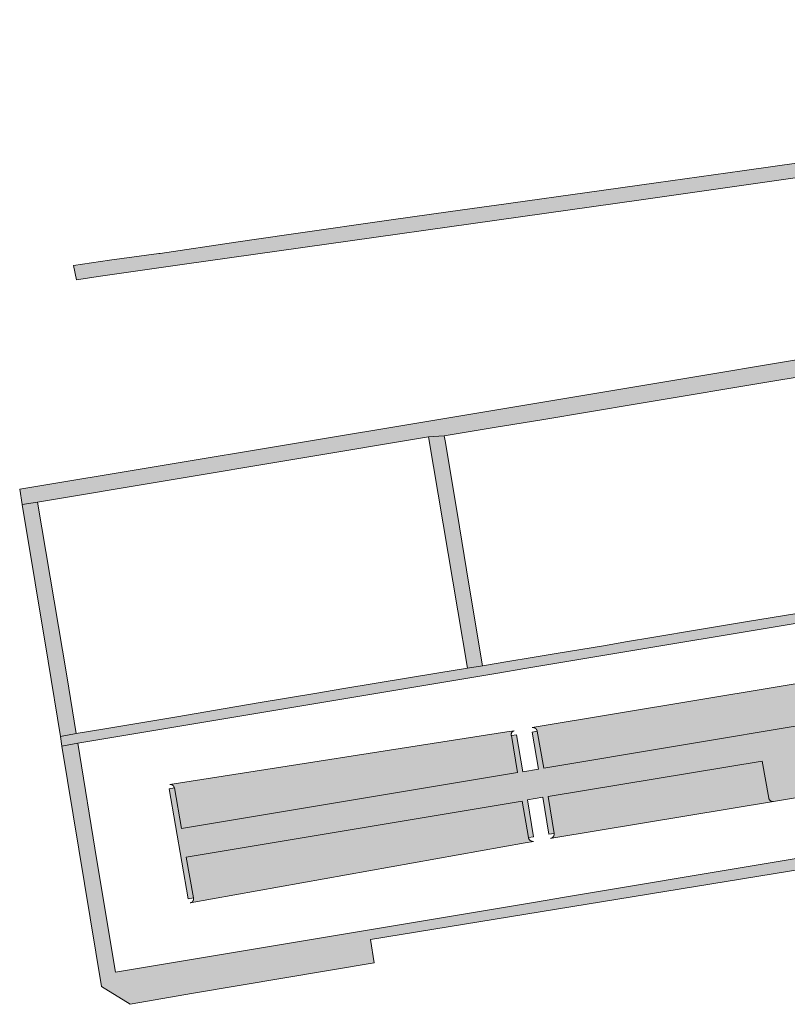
# Model space of a CAD drawing. Extents: x 97094 to 109644, y 463509 to 471969.
# Tile 83 of 256: x 102825 to 102904, y 467657 to 467758. Entities that reach past the tile are written whole.
import ezdxf

# ---------------------------------------------------------------- set-up
doc = ezdxf.new("R2010")
doc.units = 0
doc.layers.add('109 Onkruidbestrijding elementen', color=6, linetype='Continuous', lineweight=20, true_color=0xff00ff)

msp = doc.modelspace()

# ---------------------------------------------------------------- hatches: boundary and pattern name
at = {"layer": '109 Onkruidbestrijding elementen', "true_color": 0xff00ff}
for points in [[(103002.04, 467757.36), (102996.75, 467756.82), (102973.04, 467753.23), (102957.55, 467750.91), (102948.18, 467749.51), (102942.06, 467748.59), (102939.55, 467748.24), (102931.24, 467747.1), (102921.7, 467745.78), (102914.29, 467744.76), (102913.39, 467744.64), (102905.19, 467743.49), (102899.09, 467742.63), (102890.21, 467741.39), (102883.1, 467740.39), (102875.21, 467739.29), (102874.75, 467739.22), (102871.24, 467738.73), (102868.76, 467738.38), (102863.12, 467737.58), (102852.56, 467736.09), (102852.3, 467736.05), (102846.83, 467735.24), (102839.02, 467734.09), (102838.87, 467734.07), (102833.81, 467733.41), (102830.07, 467732.86), (102830.39, 467731.38), (102832.88, 467731.73), (102841.29, 467732.94), (102888.66, 467739.61), (102935.42, 467746.3), (102938.88, 467746.8), (102944.14, 467747.55), (102950.5, 467748.46), (102963.38, 467750.31), (103000.96, 467755.7), (103003.71, 467756.02), (103005.9, 467756.19), (103008.09, 467756.3), (103010.29, 467756.36), (103012.49, 467756.37), (103014.92, 467756.26), (103016.41, 467756.16), (103017.89, 467756.02), (103019.37, 467755.86), (103020.85, 467755.67), (103022.32, 467755.45), (103023.79, 467755.21), (103025.25, 467754.93), (103026.71, 467754.63), (103030.2, 467753.79), (103041.65, 467750.71), (103058.44, 467746.19), (103058.5, 467746.19), (103058.56, 467746.19), (103058.61, 467746.19), (103058.67, 467746.19), (103058.73, 467746.19), (103058.79, 467746.2), (103058.84, 467746.2), (103058.9, 467746.21), (103058.96, 467746.21), (103059.01, 467746.22), (103059.07, 467746.23), (103059.12, 467746.24), (103059.18, 467746.25), (103059.24, 467746.26), (103059.29, 467746.27), (103059.35, 467746.28), (103059.4, 467746.29), (103059.46, 467746.31), (103059.51, 467746.32), (103059.57, 467746.34), (103059.62, 467746.36), (103059.68, 467746.38), (103059.73, 467746.39), (103059.78, 467746.41), (103059.84, 467746.44), (103059.89, 467746.46), (103059.94, 467746.48), (103059.99, 467746.5), (103060.05, 467746.53), (103060.1, 467746.55), (103060.15, 467746.58), (103060.2, 467746.61), (103060.25, 467746.63), (103060.3, 467746.66), (103060.35, 467746.69), (103060.4, 467746.72), (103060.44, 467746.75), (103060.49, 467746.78), (103060.54, 467746.82), (103060.58, 467746.85), (103060.63, 467746.88), (103060.67, 467746.92), (103060.72, 467746.95), (103060.76, 467746.99), (103060.81, 467747.03), (103060.85, 467747.06), (103060.89, 467747.1), (103060.93, 467747.14), (103060.97, 467747.18), (103061.01, 467747.22), (103061.05, 467747.26), (103061.09, 467747.31), (103061.13, 467747.35), (103061.17, 467747.39), (103061.2, 467747.44), (103061.24, 467747.48), (103061.28, 467747.52), (103061.31, 467747.57), (103061.34, 467747.62), (103061.38, 467747.66), (103061.41, 467747.71), (103061.44, 467747.76), (103061.47, 467747.81), (103061.5, 467747.85), (103061.53, 467747.9), (103061.56, 467747.95), (103061.58, 467748), (103061.61, 467748.05), (103061.64, 467748.1), (103061.66, 467748.16), (103061.68, 467748.21), (103061.71, 467748.26), (103061.73, 467748.31), (103061.75, 467748.37), (103061.77, 467748.42), (103061.79, 467748.47), (103061.81, 467748.53), (103061.83, 467748.58), (103061.84, 467748.64), (103061.86, 467748.69), (103061.87, 467748.75), (103061.89, 467748.8), (103061.9, 467748.86), (103061.91, 467748.91), (103061.92, 467748.97), (103061.93, 467749.02), (103061.94, 467749.08), (103061.95, 467749.14), (103061.96, 467749.19), (103061.96, 467749.25), (103060.05, 467749.64), (103060.04, 467749.61), (103059.6, 467748.83), (103059.27, 467748.62), (103058.96, 467748.42), (103058.21, 467748.27), (103056.86, 467748.49), (103032.94, 467754.86), (103022.59, 467757.21), (103018.95, 467757.92), (103014.64, 467758.22), (103011.32, 467758.08), (103007.33, 467757.9), (103002.04, 467757.36)], [(102824.79, 467708.17), (102826.36, 467708.43), (102866.73, 467715.16), (102868.35, 467715.26), (102873.48, 467716.11), (102878.41, 467716.93), (102883.34, 467717.75), (102888.27, 467718.57), (102893.21, 467719.39), (102898.14, 467720.21), (102903.07, 467721.03), (102908.19, 467721.88), (102909.7, 467722.3), (102950.08, 467729.05), (102950.54, 467730.73), (102949.81, 467730.61), (102936.09, 467728.33), (102930.71, 467727.43), (102867.17, 467716.85), (102824.53, 467709.76), (102824.79, 467708.17)], [(102869.66, 467707.34), (102868.43, 467714.74), (102868.35, 467715.26), (102866.73, 467715.16), (102869.76, 467697.19), (102870.74, 467691.28), (102872.29, 467691.53), (102870.89, 467699.94), (102869.66, 467707.34)], [(102824.79, 467708.17), (102827.45, 467692), (102828.72, 467684.24), (102830.35, 467684.55), (102829.39, 467690.49), (102826.36, 467708.43), (102824.79, 467708.17)], [(102840.75, 467686.27), (102833.3, 467685.02), (102830.35, 467684.55), (102828.72, 467684.24), (102828.89, 467683.21), (102830.51, 467683.54), (102873.88, 467690.77), (102876.67, 467691.23), (102912.81, 467697.26), (102918.25, 467698.16), (102921.13, 467698.64), (102953.77, 467704.07), (102954.06, 467705.16), (102951.12, 467704.68), (102943.59, 467703.39), (102940.61, 467702.89), (102937.63, 467702.39), (102932.37, 467701.52), (102929.38, 467701.02), (102926.39, 467700.52), (102916.63, 467698.95), (102913.74, 467698.46), (102912.13, 467698.13), (102909.48, 467697.72), (102907, 467697.31), (102904.51, 467696.9), (102899.63, 467696.1), (102897.15, 467695.68), (102894.67, 467695.26), (102889.77, 467694.43), (102887.27, 467694.02), (102884.78, 467693.6), (102879.89, 467692.78), (102877.4, 467692.37), (102874.91, 467691.95), (102872.29, 467691.53), (102870.74, 467691.28), (102867.77, 467690.8), (102857.98, 467689.17), (102854.99, 467688.67), (102849.34, 467687.73), (102846.73, 467687.28), (102843.74, 467686.78), (102840.75, 467686.27)], [(102956.03, 467693.74), (102953.04, 467693.26), (102952.41, 467697.11), (102951.87, 467697.03), (102952.5, 467693.21), (102922.81, 467688.33), (102922.15, 467692.11), (102921.62, 467692.02), (102922.28, 467688.21), (102920.77, 467687.95), (102920.11, 467691.77), (102919.58, 467691.69), (102920.23, 467687.91), (102878.61, 467680.95), (102877.94, 467684.76), (102877.4, 467684.67), (102878.07, 467680.84), (102876.47, 467680.58), (102875.8, 467684.39), (102875.27, 467684.31), (102875.92, 467680.52), (102841.21, 467674.73), (102840.49, 467678.91), (102839.95, 467678.81), (102841.93, 467667.47), (102842.47, 467667.56), (102841.72, 467671.77), (102876.39, 467677.56), (102877.04, 467673.78), (102877.57, 467673.86), (102876.92, 467677.68), (102878.53, 467677.97), (102879.15, 467674.13), (102879.69, 467674.22), (102879.07, 467678.02), (102901.17, 467681.69), (102901.83, 467677.87), (102901.83, 467677.87), (102901.83, 467677.86), (102901.83, 467677.85), (102901.83, 467677.85), (102901.83, 467677.84), (102901.84, 467677.83), (102901.84, 467677.82), (102901.84, 467677.82), (102901.84, 467677.81), (102901.85, 467677.8), (102901.85, 467677.8), (102901.85, 467677.79), (102901.85, 467677.78), (102901.86, 467677.78), (102901.86, 467677.77), (102901.86, 467677.76), (102901.87, 467677.76), (102901.87, 467677.75), (102901.87, 467677.74), (102901.88, 467677.74), (102901.88, 467677.73), (102901.88, 467677.72), (102901.89, 467677.72), (102901.89, 467677.71), (102901.89, 467677.71), (102901.9, 467677.7), (102901.9, 467677.69), (102901.91, 467677.69), (102901.91, 467677.68), (102901.92, 467677.68), (102901.92, 467677.67), (102901.93, 467677.66), (102901.93, 467677.66), (102901.93, 467677.65), (102901.94, 467677.65), (102901.94, 467677.64), (102901.95, 467677.64), (102901.96, 467677.63), (102901.96, 467677.63), (102901.97, 467677.62), (102901.97, 467677.62), (102901.98, 467677.61), (102901.98, 467677.61), (102901.99, 467677.6), (102901.99, 467677.6), (102902, 467677.59), (102902.01, 467677.59), (102902.01, 467677.59), (102902.02, 467677.58), (102902.02, 467677.58), (102902.03, 467677.57), (102902.04, 467677.57), (102902.04, 467677.57), (102902.05, 467677.56), (102902.06, 467677.56), (102902.06, 467677.56), (102902.07, 467677.55), (102902.08, 467677.55), (102902.08, 467677.55), (102902.09, 467677.54), (102902.1, 467677.54), (102902.1, 467677.54), (102902.11, 467677.54), (102902.12, 467677.53), (102902.12, 467677.53), (102902.13, 467677.53), (102902.14, 467677.53), (102902.14, 467677.52), (102902.15, 467677.52), (102902.16, 467677.52), (102902.16, 467677.52), (102902.17, 467677.52), (102902.18, 467677.52), (102902.19, 467677.51), (102902.19, 467677.51), (102902.2, 467677.51), (102902.21, 467677.51), (102902.22, 467677.51), (102902.22, 467677.51), (102902.23, 467677.51), (102902.24, 467677.51), (102902.24, 467677.51), (102902.25, 467677.51), (102902.26, 467677.51), (102902.27, 467677.51), (102902.27, 467677.51), (102902.28, 467677.51), (102902.29, 467677.51), (102902.3, 467677.51), (102902.3, 467677.51), (102902.31, 467677.51), (102902.32, 467677.51), (102902.32, 467677.51), (102908.97, 467678.62), (102908.98, 467678.63), (102908.98, 467678.63), (102908.99, 467678.63), (102909, 467678.63), (102909, 467678.64), (102909.01, 467678.64), (102909.01, 467678.64), (102909.02, 467678.64), (102909.03, 467678.65), (102909.03, 467678.65), (102909.04, 467678.65), (102909.05, 467678.66), (102909.05, 467678.66), (102909.06, 467678.66), (102909.06, 467678.67), (102909.07, 467678.67), (102909.07, 467678.67), (102909.08, 467678.68), (102909.09, 467678.68), (102909.09, 467678.68), (102909.1, 467678.69), (102909.1, 467678.69), (102909.11, 467678.7), (102909.11, 467678.7), (102909.12, 467678.7), (102909.12, 467678.71), (102909.13, 467678.71), (102909.13, 467678.72), (102909.14, 467678.72), (102909.14, 467678.73), (102909.15, 467678.73), (102909.15, 467678.74), (102909.16, 467678.74), (102909.16, 467678.75), (102909.17, 467678.75), (102909.17, 467678.76), (102909.18, 467678.76), (102909.18, 467678.77), (102909.18, 467678.77), (102909.19, 467678.78), (102909.19, 467678.78), (102909.2, 467678.79), (102909.2, 467678.8), (102909.2, 467678.8), (102909.21, 467678.81), (102909.21, 467678.81), (102909.21, 467678.82), (102909.22, 467678.83), (102909.22, 467678.83), (102909.22, 467678.84), (102909.23, 467678.84), (102909.23, 467678.85), (102909.23, 467678.86), (102909.23, 467678.86), (102909.24, 467678.87), (102909.24, 467678.87), (102909.24, 467678.88), (102909.24, 467678.89), (102909.25, 467678.89), (102909.25, 467678.9), (102909.25, 467678.91), (102909.25, 467678.91), (102909.25, 467678.92), (102909.25, 467678.93), (102909.26, 467678.93), (102909.26, 467678.94), (102909.26, 467678.95), (102909.26, 467678.95), (102909.26, 467678.96), (102909.26, 467678.97), (102909.26, 467678.97), (102909.26, 467678.98), (102909.26, 467678.99), (102909.26, 467678.99), (102909.26, 467679), (102909.26, 467679.01), (102909.26, 467679.01), (102909.26, 467679.02), (102909.26, 467679.03), (102909.26, 467679.04), (102909.26, 467679.04), (102909.26, 467679.05), (102909.26, 467679.06), (102909.26, 467679.06), (102909.26, 467679.07), (102909.26, 467679.08), (102909.26, 467679.08), (102909.26, 467679.09), (102909.26, 467679.1), (102909.26, 467679.1), (102909.25, 467679.11), (102908.62, 467682.91), (102920.71, 467684.95), (102921.38, 467681.14), (102921.91, 467681.21), (102921.24, 467685.07), (102922.73, 467685.32), (102923.41, 467681.46), (102923.93, 467681.56), (102923.28, 467685.37), (102945.62, 467689.07), (102945.52, 467689.79), (102952.04, 467690.85), (102952.79, 467686.34), (102953.31, 467686.42), (102952.58, 467691.01), (102956.41, 467691.62), (102956.03, 467693.74)], [(102919.86, 467692.19), (102919.3, 467692.09), (102877.61, 467685.17), (102877.43, 467685.14), (102877.44, 467685.14), (102877.44, 467685.14), (102877.45, 467685.14), (102877.46, 467685.14), (102877.47, 467685.14), (102877.47, 467685.15), (102877.48, 467685.15), (102877.49, 467685.15), (102877.5, 467685.15), (102877.5, 467685.15), (102877.51, 467685.15), (102877.52, 467685.14), (102877.53, 467685.14), (102877.53, 467685.14), (102877.54, 467685.14), (102877.55, 467685.14), (102877.56, 467685.14), (102877.56, 467685.14), (102877.57, 467685.14), (102877.58, 467685.14), (102877.58, 467685.14), (102877.59, 467685.13), (102877.6, 467685.13), (102877.61, 467685.13), (102877.61, 467685.13), (102877.62, 467685.13), (102877.63, 467685.12), (102877.64, 467685.12), (102877.64, 467685.12), (102877.65, 467685.12), (102877.66, 467685.11), (102877.66, 467685.11), (102877.67, 467685.11), (102877.68, 467685.11), (102877.68, 467685.1), (102877.69, 467685.1), (102877.7, 467685.1), (102877.7, 467685.09), (102877.71, 467685.09), (102877.72, 467685.09), (102877.72, 467685.08), (102877.73, 467685.08), (102877.74, 467685.07), (102877.74, 467685.07), (102877.75, 467685.07), (102877.75, 467685.06), (102877.76, 467685.06), (102877.77, 467685.05), (102877.77, 467685.05), (102877.78, 467685.04), (102877.78, 467685.04), (102877.79, 467685.03), (102877.8, 467685.03), (102877.8, 467685.02), (102877.81, 467685.02), (102877.81, 467685.01), (102877.82, 467685.01), (102877.82, 467685), (102877.83, 467685), (102877.83, 467684.99), (102877.84, 467684.99), (102877.84, 467684.98), (102877.85, 467684.97), (102877.85, 467684.97), (102877.86, 467684.96), (102877.86, 467684.96), (102877.86, 467684.95), (102877.87, 467684.94), (102877.87, 467684.94), (102877.88, 467684.93), (102877.88, 467684.92), (102877.88, 467684.92), (102877.89, 467684.91), (102877.89, 467684.91), (102877.89, 467684.9), (102877.9, 467684.89), (102877.9, 467684.89), (102877.9, 467684.88), (102877.91, 467684.87), (102877.91, 467684.86), (102877.91, 467684.86), (102877.92, 467684.85), (102877.92, 467684.84), (102877.92, 467684.84), (102877.92, 467684.83), (102877.92, 467684.82), (102877.93, 467684.82), (102877.93, 467684.81), (102877.93, 467684.8), (102877.93, 467684.79), (102877.93, 467684.79), (102877.94, 467684.78), (102877.94, 467684.77), (102877.94, 467684.76), (102877.94, 467684.76), (102878.61, 467680.95), (102920.23, 467687.91), (102919.58, 467691.69), (102919.58, 467691.7), (102919.58, 467691.7), (102919.58, 467691.71), (102919.58, 467691.72), (102919.58, 467691.72), (102919.57, 467691.73), (102919.57, 467691.74), (102919.57, 467691.74), (102919.57, 467691.75), (102919.57, 467691.76), (102919.57, 467691.76), (102919.57, 467691.77), (102919.57, 467691.78), (102919.57, 467691.78), (102919.57, 467691.79), (102919.57, 467691.8), (102919.57, 467691.8), (102919.57, 467691.81), (102919.57, 467691.82), (102919.57, 467691.82), (102919.57, 467691.83), (102919.57, 467691.84), (102919.57, 467691.84), (102919.57, 467691.85), (102919.57, 467691.86), (102919.57, 467691.86), (102919.57, 467691.87), (102919.57, 467691.88), (102919.58, 467691.88), (102919.58, 467691.89), (102919.58, 467691.9), (102919.58, 467691.9), (102919.58, 467691.91), (102919.58, 467691.92), (102919.59, 467691.92), (102919.59, 467691.93), (102919.59, 467691.93), (102919.59, 467691.94), (102919.6, 467691.95), (102919.6, 467691.95), (102919.6, 467691.96), (102919.6, 467691.97), (102919.61, 467691.97), (102919.61, 467691.98), (102919.61, 467691.98), (102919.61, 467691.99), (102919.62, 467691.99), (102919.62, 467692), (102919.62, 467692.01), (102919.63, 467692.01), (102919.63, 467692.02), (102919.63, 467692.02), (102919.64, 467692.03), (102919.64, 467692.03), (102919.65, 467692.04), (102919.65, 467692.04), (102919.65, 467692.05), (102919.66, 467692.06), (102919.66, 467692.06), (102919.67, 467692.07), (102919.67, 467692.07), (102919.68, 467692.08), (102919.68, 467692.08), (102919.69, 467692.08), (102919.69, 467692.09), (102919.7, 467692.09), (102919.7, 467692.1), (102919.7, 467692.1), (102919.71, 467692.11), (102919.72, 467692.11), (102919.72, 467692.12), (102919.73, 467692.12), (102919.73, 467692.12), (102919.74, 467692.13), (102919.74, 467692.13), (102919.75, 467692.14), (102919.75, 467692.14), (102919.76, 467692.14), (102919.76, 467692.15), (102919.77, 467692.15), (102919.78, 467692.15), (102919.78, 467692.16), (102919.79, 467692.16), (102919.79, 467692.16), (102919.8, 467692.16), (102919.81, 467692.17), (102919.81, 467692.17), (102919.82, 467692.17), (102919.82, 467692.17), (102919.83, 467692.18), (102919.84, 467692.18), (102919.84, 467692.18), (102919.85, 467692.18), (102919.86, 467692.19), (102919.86, 467692.19)], [(102875.55, 467684.81), (102874.79, 467684.69), (102840.01, 467679.27), (102840.02, 467679.27), (102840.03, 467679.27), (102840.03, 467679.27), (102840.04, 467679.27), (102840.05, 467679.27), (102840.06, 467679.27), (102840.06, 467679.27), (102840.07, 467679.27), (102840.08, 467679.27), (102840.08, 467679.27), (102840.09, 467679.27), (102840.1, 467679.27), (102840.11, 467679.27), (102840.11, 467679.27), (102840.12, 467679.27), (102840.13, 467679.27), (102840.13, 467679.27), (102840.14, 467679.27), (102840.15, 467679.26), (102840.16, 467679.26), (102840.16, 467679.26), (102840.17, 467679.26), (102840.18, 467679.26), (102840.18, 467679.26), (102840.19, 467679.25), (102840.2, 467679.25), (102840.2, 467679.25), (102840.21, 467679.25), (102840.22, 467679.24), (102840.22, 467679.24), (102840.23, 467679.24), (102840.24, 467679.23), (102840.24, 467679.23), (102840.25, 467679.23), (102840.26, 467679.23), (102840.26, 467679.22), (102840.27, 467679.22), (102840.28, 467679.21), (102840.28, 467679.21), (102840.29, 467679.21), (102840.29, 467679.2), (102840.3, 467679.2), (102840.31, 467679.2), (102840.31, 467679.19), (102840.32, 467679.19), (102840.32, 467679.18), (102840.33, 467679.18), (102840.33, 467679.17), (102840.34, 467679.17), (102840.35, 467679.16), (102840.35, 467679.16), (102840.36, 467679.15), (102840.36, 467679.15), (102840.37, 467679.14), (102840.37, 467679.14), (102840.38, 467679.13), (102840.38, 467679.13), (102840.39, 467679.12), (102840.39, 467679.12), (102840.39, 467679.11), (102840.4, 467679.11), (102840.4, 467679.1), (102840.41, 467679.09), (102840.41, 467679.09), (102840.42, 467679.08), (102840.42, 467679.08), (102840.42, 467679.07), (102840.43, 467679.06), (102840.43, 467679.06), (102840.44, 467679.05), (102840.44, 467679.05), (102840.44, 467679.04), (102840.45, 467679.03), (102840.45, 467679.03), (102840.45, 467679.02), (102840.45, 467679.01), (102840.46, 467679.01), (102840.46, 467679), (102840.46, 467678.99), (102840.47, 467678.99), (102840.47, 467678.98), (102840.47, 467678.97), (102840.47, 467678.97), (102840.47, 467678.96), (102840.48, 467678.95), (102840.48, 467678.95), (102840.48, 467678.94), (102840.48, 467678.93), (102840.48, 467678.92), (102840.48, 467678.92), (102840.49, 467678.91), (102841.21, 467674.73), (102875.92, 467680.52), (102875.27, 467684.31), (102875.27, 467684.32), (102875.27, 467684.32), (102875.26, 467684.33), (102875.26, 467684.34), (102875.26, 467684.34), (102875.26, 467684.35), (102875.26, 467684.36), (102875.26, 467684.36), (102875.26, 467684.37), (102875.26, 467684.38), (102875.26, 467684.38), (102875.26, 467684.39), (102875.26, 467684.4), (102875.25, 467684.4), (102875.25, 467684.41), (102875.25, 467684.42), (102875.25, 467684.42), (102875.25, 467684.43), (102875.25, 467684.44), (102875.26, 467684.44), (102875.26, 467684.45), (102875.26, 467684.46), (102875.26, 467684.46), (102875.26, 467684.47), (102875.26, 467684.48), (102875.26, 467684.48), (102875.26, 467684.49), (102875.26, 467684.5), (102875.26, 467684.5), (102875.26, 467684.51), (102875.27, 467684.52), (102875.27, 467684.52), (102875.27, 467684.53), (102875.27, 467684.53), (102875.27, 467684.54), (102875.27, 467684.55), (102875.28, 467684.55), (102875.28, 467684.56), (102875.28, 467684.57), (102875.28, 467684.57), (102875.29, 467684.58), (102875.29, 467684.58), (102875.29, 467684.59), (102875.3, 467684.6), (102875.3, 467684.6), (102875.3, 467684.61), (102875.3, 467684.61), (102875.31, 467684.62), (102875.31, 467684.63), (102875.31, 467684.63), (102875.32, 467684.64), (102875.32, 467684.64), (102875.33, 467684.65), (102875.33, 467684.65), (102875.33, 467684.66), (102875.34, 467684.67), (102875.34, 467684.67), (102875.35, 467684.68), (102875.35, 467684.68), (102875.35, 467684.69), (102875.36, 467684.69), (102875.36, 467684.7), (102875.37, 467684.7), (102875.37, 467684.71), (102875.38, 467684.71), (102875.38, 467684.72), (102875.39, 467684.72), (102875.39, 467684.72), (102875.4, 467684.73), (102875.4, 467684.73), (102875.41, 467684.74), (102875.41, 467684.74), (102875.42, 467684.74), (102875.42, 467684.75), (102875.43, 467684.75), (102875.43, 467684.76), (102875.44, 467684.76), (102875.45, 467684.76), (102875.45, 467684.77), (102875.46, 467684.77), (102875.46, 467684.77), (102875.47, 467684.78), (102875.48, 467684.78), (102875.48, 467684.78), (102875.49, 467684.79), (102875.49, 467684.79), (102875.5, 467684.79), (102875.51, 467684.79), (102875.51, 467684.8), (102875.52, 467684.8), (102875.52, 467684.8), (102875.53, 467684.8), (102875.54, 467684.81), (102875.54, 467684.81), (102875.55, 467684.81)], [(102830.51, 467683.54), (102828.89, 467683.21), (102832.97, 467658.41), (102835.93, 467656.58), (102842.45, 467657.71), (102861.1, 467660.85), (102860.72, 467663.27), (102961.37, 467679.68), (102957.78, 467680.48), (102925.24, 467675.05), (102922.38, 467674.58), (102880.75, 467667.63), (102877.76, 467667.13), (102834.4, 467659.9), (102832.5, 467671.43), (102830.51, 467683.54)], [(102901.83, 467677.87), (102901.17, 467681.69), (102879.07, 467678.02), (102879.69, 467674.22), (102879.69, 467674.22), (102879.69, 467674.21), (102879.69, 467674.2), (102879.69, 467674.19), (102879.69, 467674.18), (102879.69, 467674.18), (102879.69, 467674.17), (102879.69, 467674.16), (102879.69, 467674.15), (102879.69, 467674.14), (102879.69, 467674.14), (102879.69, 467674.13), (102879.69, 467674.12), (102879.69, 467674.11), (102879.69, 467674.1), (102879.69, 467674.1), (102879.69, 467674.09), (102879.69, 467674.08), (102879.68, 467674.07), (102879.68, 467674.07), (102879.68, 467674.06), (102879.68, 467674.05), (102879.68, 467674.04), (102879.67, 467674.03), (102879.67, 467674.03), (102879.67, 467674.02), (102879.67, 467674.01), (102879.66, 467674), (102879.66, 467674), (102879.66, 467673.99), (102879.65, 467673.98), (102879.65, 467673.97), (102879.65, 467673.97), (102879.64, 467673.96), (102879.64, 467673.95), (102879.64, 467673.95), (102879.63, 467673.94), (102879.63, 467673.93), (102879.63, 467673.93), (102879.62, 467673.92), (102879.62, 467673.91), (102879.61, 467673.9), (102879.61, 467673.9), (102879.6, 467673.89), (102879.6, 467673.89), (102879.59, 467673.88), (102879.59, 467673.87), (102879.58, 467673.87), (102879.58, 467673.86), (102879.57, 467673.85), (102879.57, 467673.85), (102879.56, 467673.84), (102879.56, 467673.84), (102879.55, 467673.83), (102879.55, 467673.83), (102879.54, 467673.82), (102879.53, 467673.81), (102879.53, 467673.81), (102879.52, 467673.8), (102879.52, 467673.8), (102879.51, 467673.79), (102879.5, 467673.79), (102879.5, 467673.78), (102879.49, 467673.78), (102879.48, 467673.78), (102879.48, 467673.77), (102879.47, 467673.77), (102879.46, 467673.76), (102879.46, 467673.76), (102879.45, 467673.75), (102879.44, 467673.75), (102879.44, 467673.75), (102879.43, 467673.74), (102879.42, 467673.74), (102879.41, 467673.74), (102879.41, 467673.73), (102879.4, 467673.73), (102879.39, 467673.73), (102879.38, 467673.72), (102879.38, 467673.72), (102879.37, 467673.72), (102879.36, 467673.72), (102879.35, 467673.71), (102879.35, 467673.71), (102879.34, 467673.71), (102879.33, 467673.71), (102879.66, 467673.76), (102902.32, 467677.51), (102902.32, 467677.51), (102902.31, 467677.51), (102902.3, 467677.51), (102902.3, 467677.51), (102902.29, 467677.51), (102902.28, 467677.51), (102902.27, 467677.51), (102902.27, 467677.51), (102902.26, 467677.51), (102902.25, 467677.51), (102902.24, 467677.51), (102902.24, 467677.51), (102902.23, 467677.51), (102902.22, 467677.51), (102902.22, 467677.51), (102902.21, 467677.51), (102902.2, 467677.51), (102902.19, 467677.51), (102902.19, 467677.51), (102902.18, 467677.52), (102902.17, 467677.52), (102902.16, 467677.52), (102902.16, 467677.52), (102902.15, 467677.52), (102902.14, 467677.52), (102902.14, 467677.53), (102902.13, 467677.53), (102902.12, 467677.53), (102902.12, 467677.53), (102902.11, 467677.54), (102902.1, 467677.54), (102902.1, 467677.54), (102902.09, 467677.54), (102902.08, 467677.55), (102902.08, 467677.55), (102902.07, 467677.55), (102902.06, 467677.56), (102902.06, 467677.56), (102902.05, 467677.56), (102902.04, 467677.57), (102902.04, 467677.57), (102902.03, 467677.57), (102902.02, 467677.58), (102902.02, 467677.58), (102902.01, 467677.59), (102902.01, 467677.59), (102902, 467677.59), (102901.99, 467677.6), (102901.99, 467677.6), (102901.98, 467677.61), (102901.98, 467677.61), (102901.97, 467677.62), (102901.97, 467677.62), (102901.96, 467677.63), (102901.96, 467677.63), (102901.95, 467677.64), (102901.94, 467677.64), (102901.94, 467677.65), (102901.93, 467677.65), (102901.93, 467677.66), (102901.93, 467677.66), (102901.92, 467677.67), (102901.92, 467677.68), (102901.91, 467677.68), (102901.91, 467677.69), (102901.9, 467677.69), (102901.9, 467677.7), (102901.89, 467677.71), (102901.89, 467677.71), (102901.89, 467677.72), (102901.88, 467677.72), (102901.88, 467677.73), (102901.88, 467677.74), (102901.87, 467677.74), (102901.87, 467677.75), (102901.87, 467677.76), (102901.86, 467677.76), (102901.86, 467677.77), (102901.86, 467677.78), (102901.85, 467677.78), (102901.85, 467677.79), (102901.85, 467677.8), (102901.85, 467677.8), (102901.84, 467677.81), (102901.84, 467677.82), (102901.84, 467677.82), (102901.84, 467677.83), (102901.83, 467677.84), (102901.83, 467677.85), (102901.83, 467677.85), (102901.83, 467677.86), (102901.83, 467677.87), (102901.83, 467677.87)], [(102842.12, 467667.04), (102876.69, 467673.25), (102877.54, 467673.4), (102877.54, 467673.4), (102877.53, 467673.4), (102877.52, 467673.4), (102877.52, 467673.4), (102877.51, 467673.4), (102877.5, 467673.4), (102877.49, 467673.4), (102877.49, 467673.4), (102877.48, 467673.4), (102877.47, 467673.4), (102877.46, 467673.4), (102877.46, 467673.4), (102877.45, 467673.4), (102877.44, 467673.4), (102877.43, 467673.4), (102877.43, 467673.4), (102877.42, 467673.4), (102877.41, 467673.4), (102877.4, 467673.4), (102877.4, 467673.4), (102877.39, 467673.41), (102877.38, 467673.41), (102877.38, 467673.41), (102877.37, 467673.41), (102877.36, 467673.41), (102877.35, 467673.42), (102877.35, 467673.42), (102877.34, 467673.42), (102877.33, 467673.42), (102877.33, 467673.42), (102877.32, 467673.43), (102877.31, 467673.43), (102877.31, 467673.43), (102877.3, 467673.44), (102877.29, 467673.44), (102877.28, 467673.44), (102877.28, 467673.45), (102877.27, 467673.45), (102877.27, 467673.45), (102877.26, 467673.46), (102877.25, 467673.46), (102877.25, 467673.46), (102877.24, 467673.47), (102877.23, 467673.47), (102877.23, 467673.48), (102877.22, 467673.48), (102877.22, 467673.48), (102877.21, 467673.49), (102877.2, 467673.49), (102877.2, 467673.5), (102877.19, 467673.5), (102877.19, 467673.51), (102877.18, 467673.51), (102877.18, 467673.52), (102877.17, 467673.52), (102877.16, 467673.53), (102877.16, 467673.53), (102877.15, 467673.54), (102877.15, 467673.54), (102877.14, 467673.55), (102877.14, 467673.56), (102877.14, 467673.56), (102877.13, 467673.57), (102877.13, 467673.57), (102877.12, 467673.58), (102877.12, 467673.59), (102877.11, 467673.59), (102877.11, 467673.6), (102877.1, 467673.6), (102877.1, 467673.61), (102877.1, 467673.62), (102877.09, 467673.62), (102877.09, 467673.63), (102877.09, 467673.64), (102877.08, 467673.64), (102877.08, 467673.65), (102877.08, 467673.66), (102877.07, 467673.66), (102877.07, 467673.67), (102877.07, 467673.68), (102877.07, 467673.68), (102877.06, 467673.69), (102877.06, 467673.7), (102877.06, 467673.7), (102877.06, 467673.71), (102877.05, 467673.72), (102877.05, 467673.73), (102877.05, 467673.73), (102877.05, 467673.74), (102877.05, 467673.75), (102877.04, 467673.76), (102877.04, 467673.76), (102877.04, 467673.77), (102877.04, 467673.78), (102876.39, 467677.56), (102841.72, 467671.77), (102842.47, 467667.56), (102842.47, 467667.55), (102842.47, 467667.54), (102842.47, 467667.54), (102842.47, 467667.53), (102842.47, 467667.52), (102842.47, 467667.51), (102842.47, 467667.51), (102842.47, 467667.5), (102842.47, 467667.49), (102842.47, 467667.48), (102842.48, 467667.48), (102842.48, 467667.47), (102842.47, 467667.46), (102842.47, 467667.46), (102842.47, 467667.45), (102842.47, 467667.44), (102842.47, 467667.43), (102842.47, 467667.43), (102842.47, 467667.42), (102842.47, 467667.41), (102842.47, 467667.4), (102842.47, 467667.4), (102842.47, 467667.39), (102842.47, 467667.38), (102842.46, 467667.38), (102842.46, 467667.37), (102842.46, 467667.36), (102842.46, 467667.35), (102842.46, 467667.35), (102842.45, 467667.34), (102842.45, 467667.33), (102842.45, 467667.33), (102842.45, 467667.32), (102842.44, 467667.31), (102842.44, 467667.31), (102842.44, 467667.3), (102842.44, 467667.29), (102842.43, 467667.28), (102842.43, 467667.28), (102842.43, 467667.27), (102842.42, 467667.27), (102842.42, 467667.26), (102842.42, 467667.25), (102842.41, 467667.25), (102842.41, 467667.24), (102842.4, 467667.23), (102842.4, 467667.23), (102842.4, 467667.22), (102842.39, 467667.22), (102842.39, 467667.21), (102842.38, 467667.2), (102842.38, 467667.2), (102842.37, 467667.19), (102842.37, 467667.19), (102842.36, 467667.18), (102842.36, 467667.18), (102842.35, 467667.17), (102842.35, 467667.16), (102842.34, 467667.16), (102842.34, 467667.15), (102842.33, 467667.15), (102842.33, 467667.14), (102842.32, 467667.14), (102842.32, 467667.13), (102842.31, 467667.13), (102842.31, 467667.12), (102842.3, 467667.12), (102842.29, 467667.12), (102842.29, 467667.11), (102842.28, 467667.11), (102842.28, 467667.1), (102842.27, 467667.1), (102842.26, 467667.1), (102842.26, 467667.09), (102842.25, 467667.09), (102842.24, 467667.08), (102842.24, 467667.08), (102842.23, 467667.08), (102842.22, 467667.07), (102842.22, 467667.07), (102842.21, 467667.07), (102842.2, 467667.07), (102842.2, 467667.06), (102842.19, 467667.06), (102842.18, 467667.06), (102842.18, 467667.05), (102842.17, 467667.05), (102842.16, 467667.05), (102842.16, 467667.05), (102842.15, 467667.05), (102842.14, 467667.04), (102842.13, 467667.04), (102842.13, 467667.04), (102842.12, 467667.04)]]:
    msp.add_hatch(color=6, dxfattribs=at).paths.add_polyline_path(points)

# ---------------------------------------------------------------- linework, layer by layer
at = {"layer": '109 Onkruidbestrijding elementen', "color": 3, "true_color": 0x00ff00}
for points in [[(102905.19, 467743.49), (102899.09, 467742.63), (102890.21, 467741.39), (102883.1, 467740.39), (102875.21, 467739.29), (102874.75, 467739.22), (102871.24, 467738.73), (102868.76, 467738.38), (102863.12, 467737.58), (102852.56, 467736.09), (102852.3, 467736.05), (102846.83, 467735.24), (102839.02, 467734.09), (102838.87, 467734.07), (102833.81, 467733.41), (102830.07, 467732.86), (102830.39, 467731.38), (102832.88, 467731.73), (102841.29, 467732.94), (102888.66, 467739.61), (102935.42, 467746.3)], [(102904.51, 467696.9), (102899.63, 467696.1), (102897.15, 467695.68), (102894.67, 467695.26), (102889.77, 467694.43), (102887.27, 467694.02), (102884.78, 467693.6), (102879.89, 467692.78), (102877.4, 467692.37), (102874.91, 467691.95), (102872.29, 467691.53), (102870.74, 467691.28), (102867.77, 467690.8), (102857.98, 467689.17), (102854.99, 467688.67), (102849.34, 467687.73), (102846.73, 467687.28), (102843.74, 467686.78), (102840.75, 467686.27), (102840.75, 467686.27), (102833.3, 467685.02), (102830.35, 467684.55), (102828.72, 467684.24), (102828.89, 467683.21), (102830.51, 467683.54), (102873.88, 467690.77), (102876.67, 467691.23), (102912.81, 467697.26)], [(102919.3, 467692.09), (102877.61, 467685.17), (102877.43, 467685.14), (102877.44, 467685.14), (102877.44, 467685.14), (102877.45, 467685.14), (102877.46, 467685.14), (102877.47, 467685.14), (102877.47, 467685.15), (102877.48, 467685.15), (102877.49, 467685.15), (102877.5, 467685.15), (102877.5, 467685.15), (102877.51, 467685.15), (102877.52, 467685.14), (102877.53, 467685.14), (102877.53, 467685.14), (102877.54, 467685.14), (102877.55, 467685.14), (102877.56, 467685.14), (102877.56, 467685.14), (102877.57, 467685.14), (102877.58, 467685.14), (102877.58, 467685.14), (102877.59, 467685.13), (102877.6, 467685.13), (102877.61, 467685.13), (102877.61, 467685.13), (102877.62, 467685.13), (102877.63, 467685.12), (102877.64, 467685.12), (102877.64, 467685.12), (102877.65, 467685.12), (102877.66, 467685.11), (102877.66, 467685.11), (102877.67, 467685.11), (102877.68, 467685.11), (102877.68, 467685.1), (102877.69, 467685.1), (102877.7, 467685.1), (102877.7, 467685.09), (102877.71, 467685.09), (102877.72, 467685.09), (102877.72, 467685.08), (102877.73, 467685.08), (102877.74, 467685.07), (102877.74, 467685.07), (102877.75, 467685.07), (102877.75, 467685.06), (102877.76, 467685.06), (102877.77, 467685.05), (102877.77, 467685.05), (102877.78, 467685.04), (102877.78, 467685.04), (102877.79, 467685.03), (102877.8, 467685.03), (102877.8, 467685.02), (102877.81, 467685.02), (102877.81, 467685.01), (102877.82, 467685.01), (102877.82, 467685), (102877.83, 467685), (102877.83, 467684.99), (102877.84, 467684.99), (102877.84, 467684.98), (102877.85, 467684.97), (102877.85, 467684.97), (102877.86, 467684.96), (102877.86, 467684.96), (102877.86, 467684.95), (102877.87, 467684.94), (102877.87, 467684.94), (102877.88, 467684.93), (102877.88, 467684.92), (102877.88, 467684.92), (102877.89, 467684.91), (102877.89, 467684.91), (102877.89, 467684.9), (102877.9, 467684.89), (102877.9, 467684.89), (102877.9, 467684.88), (102877.91, 467684.87), (102877.91, 467684.86), (102877.91, 467684.86), (102877.92, 467684.85), (102877.92, 467684.84), (102877.92, 467684.84), (102877.92, 467684.83), (102877.92, 467684.82), (102877.93, 467684.82), (102877.93, 467684.81), (102877.93, 467684.8), (102877.93, 467684.79), (102877.93, 467684.79), (102877.94, 467684.78), (102877.94, 467684.77), (102877.94, 467684.76), (102877.94, 467684.76), (102878.61, 467680.95), (102920.23, 467687.91)], [(102920.23, 467687.91), (102878.61, 467680.95), (102877.94, 467684.76), (102877.4, 467684.67), (102878.07, 467680.84), (102876.47, 467680.58), (102875.8, 467684.39), (102875.27, 467684.31), (102875.92, 467680.52), (102841.21, 467674.73), (102840.49, 467678.91), (102839.95, 467678.81), (102841.93, 467667.47), (102842.47, 467667.56), (102841.72, 467671.77), (102876.39, 467677.56), (102877.04, 467673.78), (102877.57, 467673.86), (102876.92, 467677.68), (102878.53, 467677.97), (102879.15, 467674.13), (102879.69, 467674.22), (102879.07, 467678.02), (102901.17, 467681.69), (102901.83, 467677.87), (102901.83, 467677.87), (102901.83, 467677.86), (102901.83, 467677.85), (102901.83, 467677.85), (102901.83, 467677.84), (102901.84, 467677.83), (102901.84, 467677.82), (102901.84, 467677.82), (102901.84, 467677.81), (102901.85, 467677.8), (102901.85, 467677.8), (102901.85, 467677.79), (102901.85, 467677.78), (102901.86, 467677.78), (102901.86, 467677.77), (102901.86, 467677.76), (102901.87, 467677.76), (102901.87, 467677.75), (102901.87, 467677.74), (102901.88, 467677.74), (102901.88, 467677.73), (102901.88, 467677.72), (102901.89, 467677.72), (102901.89, 467677.71), (102901.89, 467677.71), (102901.9, 467677.7), (102901.9, 467677.69), (102901.91, 467677.69), (102901.91, 467677.68), (102901.92, 467677.68), (102901.92, 467677.67), (102901.93, 467677.66), (102901.93, 467677.66), (102901.93, 467677.65), (102901.94, 467677.65), (102901.94, 467677.64), (102901.95, 467677.64), (102901.96, 467677.63), (102901.96, 467677.63), (102901.97, 467677.62), (102901.97, 467677.62), (102901.98, 467677.61), (102901.98, 467677.61), (102901.99, 467677.6), (102901.99, 467677.6), (102902, 467677.59), (102902.01, 467677.59), (102902.01, 467677.59), (102902.02, 467677.58), (102902.02, 467677.58), (102902.03, 467677.57), (102902.04, 467677.57), (102902.04, 467677.57), (102902.05, 467677.56), (102902.06, 467677.56), (102902.06, 467677.56), (102902.07, 467677.55), (102902.08, 467677.55), (102902.08, 467677.55), (102902.09, 467677.54), (102902.1, 467677.54), (102902.1, 467677.54), (102902.11, 467677.54), (102902.12, 467677.53), (102902.12, 467677.53), (102902.13, 467677.53), (102902.14, 467677.53), (102902.14, 467677.52), (102902.15, 467677.52), (102902.16, 467677.52), (102902.16, 467677.52), (102902.17, 467677.52), (102902.18, 467677.52), (102902.19, 467677.51), (102902.19, 467677.51), (102902.2, 467677.51), (102902.21, 467677.51), (102902.22, 467677.51), (102902.22, 467677.51), (102902.23, 467677.51), (102902.24, 467677.51), (102902.24, 467677.51), (102902.25, 467677.51), (102902.26, 467677.51), (102902.27, 467677.51), (102902.27, 467677.51), (102902.28, 467677.51), (102902.29, 467677.51), (102902.3, 467677.51), (102902.3, 467677.51), (102902.31, 467677.51), (102902.32, 467677.51), (102902.32, 467677.51), (102908.97, 467678.62)]]:
    msp.add_lwpolyline(points, dxfattribs=at)
for points in [[(102824.79, 467708.17), (102826.36, 467708.43), (102866.73, 467715.16), (102868.35, 467715.26), (102873.48, 467716.11), (102878.41, 467716.93), (102883.34, 467717.75), (102888.27, 467718.57), (102893.21, 467719.39), (102898.14, 467720.21), (102903.07, 467721.03), (102908.19, 467721.88), (102909.7, 467722.3), (102950.08, 467729.05), (102950.54, 467730.73), (102949.81, 467730.61), (102936.09, 467728.33), (102930.71, 467727.43), (102867.17, 467716.85), (102824.53, 467709.76), (102824.79, 467708.17)], [(102869.66, 467707.34), (102868.43, 467714.74), (102868.35, 467715.26), (102866.73, 467715.16), (102869.76, 467697.19), (102870.74, 467691.28), (102872.29, 467691.53), (102870.89, 467699.94), (102869.66, 467707.34)], [(102824.79, 467708.17), (102827.45, 467692), (102828.72, 467684.24), (102830.35, 467684.55), (102829.39, 467690.49), (102826.36, 467708.43), (102824.79, 467708.17)], [(102875.55, 467684.81), (102874.79, 467684.69), (102840.01, 467679.27), (102840.02, 467679.27), (102840.03, 467679.27), (102840.03, 467679.27), (102840.04, 467679.27), (102840.05, 467679.27), (102840.06, 467679.27), (102840.06, 467679.27), (102840.07, 467679.27), (102840.08, 467679.27), (102840.08, 467679.27), (102840.09, 467679.27), (102840.1, 467679.27), (102840.11, 467679.27), (102840.11, 467679.27), (102840.12, 467679.27), (102840.13, 467679.27), (102840.13, 467679.27), (102840.14, 467679.27), (102840.15, 467679.26), (102840.16, 467679.26), (102840.16, 467679.26), (102840.17, 467679.26), (102840.18, 467679.26), (102840.18, 467679.26), (102840.19, 467679.25), (102840.2, 467679.25), (102840.2, 467679.25), (102840.21, 467679.25), (102840.22, 467679.24), (102840.22, 467679.24), (102840.23, 467679.24), (102840.24, 467679.23), (102840.24, 467679.23), (102840.25, 467679.23), (102840.26, 467679.23), (102840.26, 467679.22), (102840.27, 467679.22), (102840.28, 467679.21), (102840.28, 467679.21), (102840.29, 467679.21), (102840.29, 467679.2), (102840.3, 467679.2), (102840.31, 467679.2), (102840.31, 467679.19), (102840.32, 467679.19), (102840.32, 467679.18), (102840.33, 467679.18), (102840.33, 467679.17), (102840.34, 467679.17), (102840.35, 467679.16), (102840.35, 467679.16), (102840.36, 467679.15), (102840.36, 467679.15), (102840.37, 467679.14), (102840.37, 467679.14), (102840.38, 467679.13), (102840.38, 467679.13), (102840.39, 467679.12), (102840.39, 467679.12), (102840.39, 467679.11), (102840.4, 467679.11), (102840.4, 467679.1), (102840.41, 467679.09), (102840.41, 467679.09), (102840.42, 467679.08), (102840.42, 467679.08), (102840.42, 467679.07), (102840.43, 467679.06), (102840.43, 467679.06), (102840.44, 467679.05), (102840.44, 467679.05), (102840.44, 467679.04), (102840.45, 467679.03), (102840.45, 467679.03), (102840.45, 467679.02), (102840.45, 467679.01), (102840.46, 467679.01), (102840.46, 467679), (102840.46, 467678.99), (102840.47, 467678.99), (102840.47, 467678.98), (102840.47, 467678.97), (102840.47, 467678.97), (102840.47, 467678.96), (102840.48, 467678.95), (102840.48, 467678.95), (102840.48, 467678.94), (102840.48, 467678.93), (102840.48, 467678.92), (102840.48, 467678.92), (102840.49, 467678.91), (102841.21, 467674.73), (102875.92, 467680.52), (102875.27, 467684.31), (102875.27, 467684.32), (102875.27, 467684.32), (102875.26, 467684.33), (102875.26, 467684.34), (102875.26, 467684.34), (102875.26, 467684.35), (102875.26, 467684.36), (102875.26, 467684.36), (102875.26, 467684.37), (102875.26, 467684.38), (102875.26, 467684.38), (102875.26, 467684.39), (102875.26, 467684.4), (102875.25, 467684.4), (102875.25, 467684.41), (102875.25, 467684.42), (102875.25, 467684.42), (102875.25, 467684.43), (102875.25, 467684.44), (102875.26, 467684.44), (102875.26, 467684.45), (102875.26, 467684.46), (102875.26, 467684.46), (102875.26, 467684.47), (102875.26, 467684.48), (102875.26, 467684.48), (102875.26, 467684.49), (102875.26, 467684.5), (102875.26, 467684.5), (102875.26, 467684.51), (102875.27, 467684.52), (102875.27, 467684.52), (102875.27, 467684.53), (102875.27, 467684.53), (102875.27, 467684.54), (102875.27, 467684.55), (102875.28, 467684.55), (102875.28, 467684.56), (102875.28, 467684.57), (102875.28, 467684.57), (102875.29, 467684.58), (102875.29, 467684.58), (102875.29, 467684.59), (102875.3, 467684.6), (102875.3, 467684.6), (102875.3, 467684.61), (102875.3, 467684.61), (102875.31, 467684.62), (102875.31, 467684.63), (102875.31, 467684.63), (102875.32, 467684.64), (102875.32, 467684.64), (102875.33, 467684.65), (102875.33, 467684.65), (102875.33, 467684.66), (102875.34, 467684.67), (102875.34, 467684.67), (102875.35, 467684.68), (102875.35, 467684.68), (102875.35, 467684.69), (102875.36, 467684.69), (102875.36, 467684.7), (102875.37, 467684.7), (102875.37, 467684.71), (102875.38, 467684.71), (102875.38, 467684.72), (102875.39, 467684.72), (102875.39, 467684.72), (102875.4, 467684.73), (102875.4, 467684.73), (102875.41, 467684.74), (102875.41, 467684.74), (102875.42, 467684.74), (102875.42, 467684.75), (102875.43, 467684.75), (102875.43, 467684.76), (102875.44, 467684.76), (102875.45, 467684.76), (102875.45, 467684.77), (102875.46, 467684.77), (102875.46, 467684.77), (102875.47, 467684.78), (102875.48, 467684.78), (102875.48, 467684.78), (102875.49, 467684.79), (102875.49, 467684.79), (102875.5, 467684.79), (102875.51, 467684.79), (102875.51, 467684.8), (102875.52, 467684.8), (102875.52, 467684.8), (102875.53, 467684.8), (102875.54, 467684.81), (102875.54, 467684.81), (102875.55, 467684.81)], [(102830.51, 467683.54), (102828.89, 467683.21), (102832.97, 467658.41), (102835.93, 467656.58), (102842.45, 467657.71), (102861.1, 467660.85), (102860.72, 467663.27), (102961.37, 467679.68), (102957.78, 467680.48), (102925.24, 467675.05), (102922.38, 467674.58), (102880.75, 467667.63), (102877.76, 467667.13), (102834.4, 467659.9), (102832.5, 467671.43), (102830.51, 467683.54)], [(102901.83, 467677.87), (102901.17, 467681.69), (102879.07, 467678.02), (102879.69, 467674.22), (102879.69, 467674.22), (102879.69, 467674.21), (102879.69, 467674.2), (102879.69, 467674.19), (102879.69, 467674.18), (102879.69, 467674.18), (102879.69, 467674.17), (102879.69, 467674.16), (102879.69, 467674.15), (102879.69, 467674.14), (102879.69, 467674.14), (102879.69, 467674.13), (102879.69, 467674.12), (102879.69, 467674.11), (102879.69, 467674.1), (102879.69, 467674.1), (102879.69, 467674.09), (102879.69, 467674.08), (102879.68, 467674.07), (102879.68, 467674.07), (102879.68, 467674.06), (102879.68, 467674.05), (102879.68, 467674.04), (102879.67, 467674.03), (102879.67, 467674.03), (102879.67, 467674.02), (102879.67, 467674.01), (102879.66, 467674), (102879.66, 467674), (102879.66, 467673.99), (102879.65, 467673.98), (102879.65, 467673.97), (102879.65, 467673.97), (102879.64, 467673.96), (102879.64, 467673.95), (102879.64, 467673.95), (102879.63, 467673.94), (102879.63, 467673.93), (102879.63, 467673.93), (102879.62, 467673.92), (102879.62, 467673.91), (102879.61, 467673.9), (102879.61, 467673.9), (102879.6, 467673.89), (102879.6, 467673.89), (102879.59, 467673.88), (102879.59, 467673.87), (102879.58, 467673.87), (102879.58, 467673.86), (102879.57, 467673.85), (102879.57, 467673.85), (102879.56, 467673.84), (102879.56, 467673.84), (102879.55, 467673.83), (102879.55, 467673.83), (102879.54, 467673.82), (102879.53, 467673.81), (102879.53, 467673.81), (102879.52, 467673.8), (102879.52, 467673.8), (102879.51, 467673.79), (102879.5, 467673.79), (102879.5, 467673.78), (102879.49, 467673.78), (102879.48, 467673.78), (102879.48, 467673.77), (102879.47, 467673.77), (102879.46, 467673.76), (102879.46, 467673.76), (102879.45, 467673.75), (102879.44, 467673.75), (102879.44, 467673.75), (102879.43, 467673.74), (102879.42, 467673.74), (102879.41, 467673.74), (102879.41, 467673.73), (102879.4, 467673.73), (102879.39, 467673.73), (102879.38, 467673.72), (102879.38, 467673.72), (102879.37, 467673.72), (102879.36, 467673.72), (102879.35, 467673.71), (102879.35, 467673.71), (102879.34, 467673.71), (102879.33, 467673.71), (102879.66, 467673.76), (102902.32, 467677.51), (102902.32, 467677.51), (102902.31, 467677.51), (102902.3, 467677.51), (102902.3, 467677.51), (102902.29, 467677.51), (102902.28, 467677.51), (102902.27, 467677.51), (102902.27, 467677.51), (102902.26, 467677.51), (102902.25, 467677.51), (102902.24, 467677.51), (102902.24, 467677.51), (102902.23, 467677.51), (102902.22, 467677.51), (102902.22, 467677.51), (102902.21, 467677.51), (102902.2, 467677.51), (102902.19, 467677.51), (102902.19, 467677.51), (102902.18, 467677.52), (102902.17, 467677.52), (102902.16, 467677.52), (102902.16, 467677.52), (102902.15, 467677.52), (102902.14, 467677.52), (102902.14, 467677.53), (102902.13, 467677.53), (102902.12, 467677.53), (102902.12, 467677.53), (102902.11, 467677.54), (102902.1, 467677.54), (102902.1, 467677.54), (102902.09, 467677.54), (102902.08, 467677.55), (102902.08, 467677.55), (102902.07, 467677.55), (102902.06, 467677.56), (102902.06, 467677.56), (102902.05, 467677.56), (102902.04, 467677.57), (102902.04, 467677.57), (102902.03, 467677.57), (102902.02, 467677.58), (102902.02, 467677.58), (102902.01, 467677.59), (102902.01, 467677.59), (102902, 467677.59), (102901.99, 467677.6), (102901.99, 467677.6), (102901.98, 467677.61), (102901.98, 467677.61), (102901.97, 467677.62), (102901.97, 467677.62), (102901.96, 467677.63), (102901.96, 467677.63), (102901.95, 467677.64), (102901.94, 467677.64), (102901.94, 467677.65), (102901.93, 467677.65), (102901.93, 467677.66), (102901.93, 467677.66), (102901.92, 467677.67), (102901.92, 467677.68), (102901.91, 467677.68), (102901.91, 467677.69), (102901.9, 467677.69), (102901.9, 467677.7), (102901.89, 467677.71), (102901.89, 467677.71), (102901.89, 467677.72), (102901.88, 467677.72), (102901.88, 467677.73), (102901.88, 467677.74), (102901.87, 467677.74), (102901.87, 467677.75), (102901.87, 467677.76), (102901.86, 467677.76), (102901.86, 467677.77), (102901.86, 467677.78), (102901.85, 467677.78), (102901.85, 467677.79), (102901.85, 467677.8), (102901.85, 467677.8), (102901.84, 467677.81), (102901.84, 467677.82), (102901.84, 467677.82), (102901.84, 467677.83), (102901.83, 467677.84), (102901.83, 467677.85), (102901.83, 467677.85), (102901.83, 467677.86), (102901.83, 467677.87), (102901.83, 467677.87)], [(102842.12, 467667.04), (102876.69, 467673.25), (102877.54, 467673.4), (102877.54, 467673.4), (102877.53, 467673.4), (102877.52, 467673.4), (102877.52, 467673.4), (102877.51, 467673.4), (102877.5, 467673.4), (102877.49, 467673.4), (102877.49, 467673.4), (102877.48, 467673.4), (102877.47, 467673.4), (102877.46, 467673.4), (102877.46, 467673.4), (102877.45, 467673.4), (102877.44, 467673.4), (102877.43, 467673.4), (102877.43, 467673.4), (102877.42, 467673.4), (102877.41, 467673.4), (102877.4, 467673.4), (102877.4, 467673.4), (102877.39, 467673.41), (102877.38, 467673.41), (102877.38, 467673.41), (102877.37, 467673.41), (102877.36, 467673.41), (102877.35, 467673.42), (102877.35, 467673.42), (102877.34, 467673.42), (102877.33, 467673.42), (102877.33, 467673.42), (102877.32, 467673.43), (102877.31, 467673.43), (102877.31, 467673.43), (102877.3, 467673.44), (102877.29, 467673.44), (102877.28, 467673.44), (102877.28, 467673.45), (102877.27, 467673.45), (102877.27, 467673.45), (102877.26, 467673.46), (102877.25, 467673.46), (102877.25, 467673.46), (102877.24, 467673.47), (102877.23, 467673.47), (102877.23, 467673.48), (102877.22, 467673.48), (102877.22, 467673.48), (102877.21, 467673.49), (102877.2, 467673.49), (102877.2, 467673.5), (102877.19, 467673.5), (102877.19, 467673.51), (102877.18, 467673.51), (102877.18, 467673.52), (102877.17, 467673.52), (102877.16, 467673.53), (102877.16, 467673.53), (102877.15, 467673.54), (102877.15, 467673.54), (102877.14, 467673.55), (102877.14, 467673.56), (102877.14, 467673.56), (102877.13, 467673.57), (102877.13, 467673.57), (102877.12, 467673.58), (102877.12, 467673.59), (102877.11, 467673.59), (102877.11, 467673.6), (102877.1, 467673.6), (102877.1, 467673.61), (102877.1, 467673.62), (102877.09, 467673.62), (102877.09, 467673.63), (102877.09, 467673.64), (102877.08, 467673.64), (102877.08, 467673.65), (102877.08, 467673.66), (102877.07, 467673.66), (102877.07, 467673.67), (102877.07, 467673.68), (102877.07, 467673.68), (102877.06, 467673.69), (102877.06, 467673.7), (102877.06, 467673.7), (102877.06, 467673.71), (102877.05, 467673.72), (102877.05, 467673.73), (102877.05, 467673.73), (102877.05, 467673.74), (102877.05, 467673.75), (102877.04, 467673.76), (102877.04, 467673.76), (102877.04, 467673.77), (102877.04, 467673.78), (102876.39, 467677.56), (102841.72, 467671.77), (102842.47, 467667.56), (102842.47, 467667.55), (102842.47, 467667.54), (102842.47, 467667.54), (102842.47, 467667.53), (102842.47, 467667.52), (102842.47, 467667.51), (102842.47, 467667.51), (102842.47, 467667.5), (102842.47, 467667.49), (102842.47, 467667.48), (102842.48, 467667.48), (102842.48, 467667.47), (102842.47, 467667.46), (102842.47, 467667.46), (102842.47, 467667.45), (102842.47, 467667.44), (102842.47, 467667.43), (102842.47, 467667.43), (102842.47, 467667.42), (102842.47, 467667.41), (102842.47, 467667.4), (102842.47, 467667.4), (102842.47, 467667.39), (102842.47, 467667.38), (102842.46, 467667.38), (102842.46, 467667.37), (102842.46, 467667.36), (102842.46, 467667.35), (102842.46, 467667.35), (102842.45, 467667.34), (102842.45, 467667.33), (102842.45, 467667.33), (102842.45, 467667.32), (102842.44, 467667.31), (102842.44, 467667.31), (102842.44, 467667.3), (102842.44, 467667.29), (102842.43, 467667.28), (102842.43, 467667.28), (102842.43, 467667.27), (102842.42, 467667.27), (102842.42, 467667.26), (102842.42, 467667.25), (102842.41, 467667.25), (102842.41, 467667.24), (102842.4, 467667.23), (102842.4, 467667.23), (102842.4, 467667.22), (102842.39, 467667.22), (102842.39, 467667.21), (102842.38, 467667.2), (102842.38, 467667.2), (102842.37, 467667.19), (102842.37, 467667.19), (102842.36, 467667.18), (102842.36, 467667.18), (102842.35, 467667.17), (102842.35, 467667.16), (102842.34, 467667.16), (102842.34, 467667.15), (102842.33, 467667.15), (102842.33, 467667.14), (102842.32, 467667.14), (102842.32, 467667.13), (102842.31, 467667.13), (102842.31, 467667.12), (102842.3, 467667.12), (102842.29, 467667.12), (102842.29, 467667.11), (102842.28, 467667.11), (102842.28, 467667.1), (102842.27, 467667.1), (102842.26, 467667.1), (102842.26, 467667.09), (102842.25, 467667.09), (102842.24, 467667.08), (102842.24, 467667.08), (102842.23, 467667.08), (102842.22, 467667.07), (102842.22, 467667.07), (102842.21, 467667.07), (102842.2, 467667.07), (102842.2, 467667.06), (102842.19, 467667.06), (102842.18, 467667.06), (102842.18, 467667.05), (102842.17, 467667.05), (102842.16, 467667.05), (102842.16, 467667.05), (102842.15, 467667.05), (102842.14, 467667.04), (102842.13, 467667.04), (102842.13, 467667.04), (102842.12, 467667.04)]]:
    msp.add_lwpolyline(points, close=True, dxfattribs=at)

doc.saveas('drawing.dxf')
